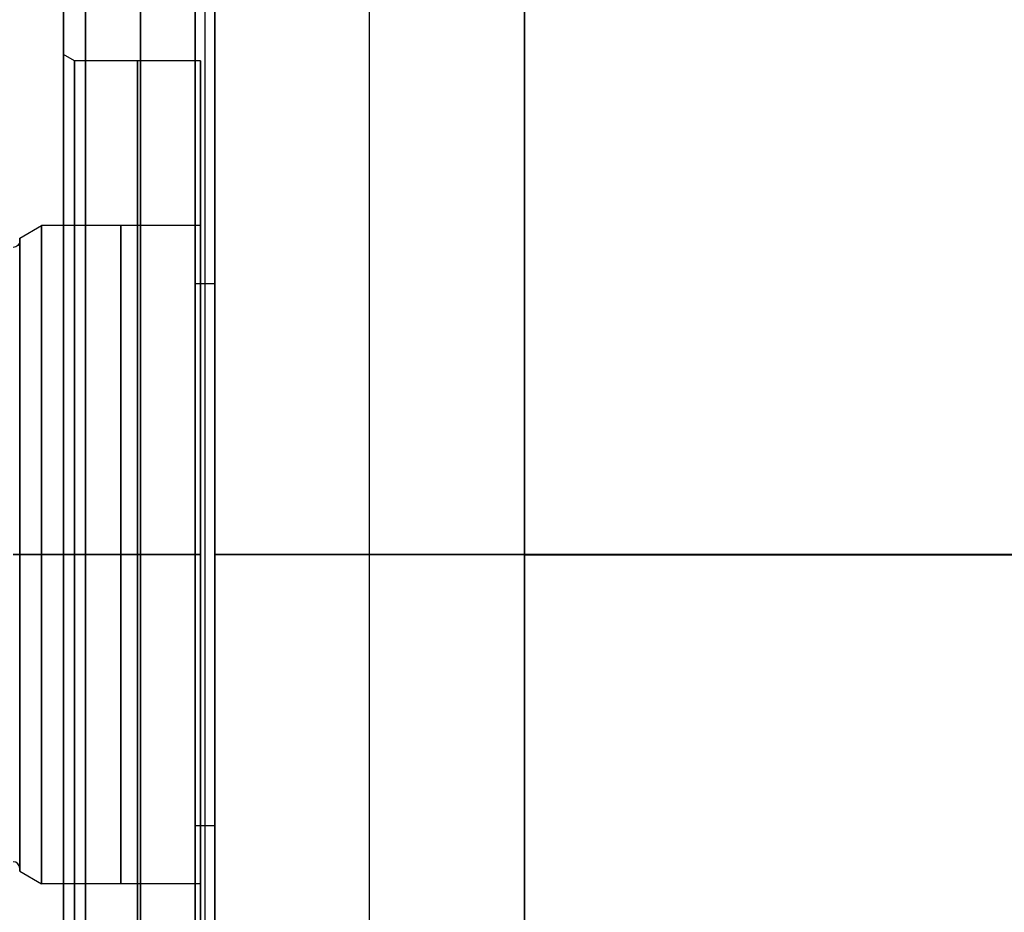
# Model space of a CAD drawing. Header units: millimetres. Extents: x 0 to 290, y -65 to 65.
# Tile 5 of 256: x 55 to 100, y -16 to 24. Entities that reach past the tile are written whole.
import ezdxf

# ---------------------------------------------------------------- set-up
doc = ezdxf.new("R2010")
doc.units = ezdxf.units.MM
doc.layers.add('Layer 01', color=7, linetype='Continuous', true_color=0x000000)

# ---------------------------------------------------------------- blocks, each defined once
blk = doc.blocks.new('Block 01')
at = {"layer": 'Layer 01'}
for p, q in [((63.45, -29.817, 64.348), (63.45, 55, 64.348)), ((70.95, -30.495, 64.929), (70.95, 55, 64.929)), ((57, 22.789), (57, 54)), ((78, -38.182, -65.026), (78, 38.182, -65.026)), ((78, -38.182, 65.026), (78, 38.182, 65.026)), ((70.95, -55, -64.929), (70.95, 30.495, -64.929)), ((63.45, -55, -64.348), (63.45, 29.817, -64.348)), ((57.5, 22.5), (57, 22.789)), ((63.235, 22.5), (57.5, 22.5)), ((63.235, 15), (63.235, 22.5)), ((55, 14.423), (56, 15)), ((63.235, 15), (56, 15)), ((55, 14.3), (55, 14.423)), ((63, 12.359, 63.891), (63.9, 12.359, 64.806)), ((55, 0, 14.423), (55, 0, 14.3)), ((55, 0, -14.3), (55, 0, -14.423)), ((57, 0, 54), (57, 0, 22.789)), ((57, 0, -22.789), (57, 0, -54)), ((63, 0, 63.891), (63, 0, 55)), ((63, 0, -55), (63, 0, -63.891)), ((63.235, 0, 22.5), (63.235, 0, 15)), ((63.235, 0, -15), (63.235, 0, -22.5)), ((78, 0, -65.052), (63.9, 0, -64.806)), ((63.9, 0, 64.806), (78, 0, 65.052)), ((131.475, 0, -65), (78, 0, -65)), ((78, 0, -65), (78, 0, -65.052)), ((78, 0, 65.052), (78, 0, 65)), ((78, -0.011, 65), (203.5, -0.011, 65)), ((63.9, -12.359, -64.806), (63, -12.359, -63.891)), ((55, -14.423), (55, -14.3)), ((55, -14.423), (56, -15)), ((63.235, -15), (56, -15)), ((63.235, -22.5), (63.235, -15))]:
    blk.add_line(p, q, dxfattribs=at)
at = {"layer": 'Layer 01', "extrusion": (-1, -9.55455e-33, 3.67548e-49)}
blk.add_arc((0, 0, -58), 55, 90, 270, dxfattribs=at)
at = {"layer": 'Layer 01', "extrusion": (-1, 0, 0)}
for centre, radius, start, end in [((0, 0, -60.5), 55, 90, 270), ((0, 0, -60.367), 22.5, 90, 270), ((0, 0, -56), 15, 90, 270), ((0, 0, -59.617), 15, 90, 270), ((0, 0, -63.235), 15, 90, 270), ((0, 0, -55), 14.3, 90, 270), ((0, 0, -59.617), 15, 270, 90), ((0, 0, -60.367), 22.5, 270, 90), ((0, 0, -60.5), 55, 270, 90), ((0, 0, -63.235), 22.5, 270, 90), ((0, 0, -63.235), 15, 270, 90)]:
    blk.add_arc(centre, radius, start, end, dxfattribs=at)
at = {"layer": 'Layer 01', "extrusion": (-1, -9.55455e-33, 3.18794e-49)}
for centre, radius in [((0, 0, -63), 55), ((0, 0, -57), 22.789)]:
    blk.add_arc(centre, radius, 90, 270, dxfattribs=at)
at = {"layer": 'Layer 01', "extrusion": (1, 9.55455e-33, -7.11424e-49)}
blk.add_arc((0, 0, 57), 54, 270, 90, dxfattribs=at)
at = {"layer": 'Layer 01', "extrusion": (1, 9.55455e-33, -7.5024e-50)}
blk.add_arc((0, 0, 57.5), 22.5, 270, 90, dxfattribs=at)
at = {"layer": 'Layer 01', "extrusion": (1, 0, 0)}
for centre, radius, start, end in [((0, 0, 63.235), 22.5, 270, 90), ((0, 0, 55), 14.423, 270, 90), ((0, 0, 55), 14.3, 270, 90), ((0, 0, 55), 14.3, 90, 270), ((0, 0, 56), 15, 90, 270), ((0, 0, 55), 14.423, 90, 270)]:
    blk.add_arc(centre, radius, start, end, dxfattribs=at)
at = {"layer": 'Layer 01', "extrusion": (0, 0, -1)}
blk.add_arc((-54.7, 14.3), 0.3, 180, 270, dxfattribs=at)
at = {"layer": 'Layer 01', "extrusion": (0, -1, 0)}
blk.add_arc((54.7, -14.3), 0.3, 0, 90, dxfattribs=at)
at = {"layer": 'Layer 01', "extrusion": (1, 9.55455e-33, 2.66254e-49)}
blk.add_arc((0, 0, 57), 22.789, 90, 270, dxfattribs=at)
at = {"layer": 'Layer 01', "extrusion": (1, 9.55455e-33, -1.50188e-48)}
blk.add_arc((0, 0, 57), 54, 90, 270, dxfattribs=at)
at = {"layer": 'Layer 01', "extrusion": (-1, -9.55455e-33, -5.10023e-49)}
blk.add_arc((0, 0, -57.5), 22.5, 270, 90, dxfattribs=at)
at = {"layer": 'Layer 01', "extrusion": (1, 9.55455e-33, 2.175e-49)}
blk.add_arc((0, 0, 58), 55, 90, 270, dxfattribs=at)
at = {"layer": 'Layer 01', "extrusion": (-1, -9.55455e-33, -4.61269e-49)}
blk.add_arc((0, 0, -63), 55, 270, 90, dxfattribs=at)
at = {"layer": 'Layer 01', "extrusion": (-1.22465e-16, -1, 1.22465e-16)}
blk.add_arc((54.7, 14.3), 0.3, 270, 0, dxfattribs=at)
at = {"layer": 'Layer 01'}
blk.add_arc((54.7, -14.3), 0.3, 0, 90, dxfattribs=at)
for points in [[(63, 55, 63.891), (63, 12.824, 63.891), (63, -29.351, 63.891)], [(63.9, 55, 64.806), (63.9, 12.376, 64.806), (63.9, -30.249, 64.806)], [(78, 38.182, -65), (78, 0, -65), (78, -38.182, -65)], [(78, -38.182, -65.052), (78, 0, -65.052), (78, 38.182, -65.052)], [(78, -38.182, 65), (78, 0, 65), (78, 38.182, 65)], [(78, 38.182, 65.052), (78, 0, 65.052), (78, -38.182, 65.052)], [(63.9, -55, -64.806), (63.9, -12.376, -64.806), (63.9, 30.249, -64.806)], [(63, -55, -63.891), (63, -12.824, -63.891), (63, 29.351, -63.891)], [(55, 0, 14.423), (55.5, 0, 14.711), (56, 0, 15)], [(56, 0, -15), (55.5, 0, -14.711), (55, 0, -14.423)], [(63.235, 0, -15), (59.617, 0, -15), (56, 0, -15)], [(56, 0, 15), (59.617, 0, 15), (63.235, 0, 15)], [(57, 0, 54), (57.5, 0, 54.5), (58, 0, 55)], [(58, 0, -55), (57.5, 0, -54.5), (57, 0, -54)], [(57, 0, -22.789), (57.25, 0, -22.644), (57.5, 0, -22.5)], [(57.5, 0, 22.5), (57.25, 0, 22.644), (57, 0, 22.789)], [(57.5, 0, -22.5), (60.367, 0, -22.5), (63.235, 0, -22.5)], [(63.235, 0, 22.5), (60.367, 0, 22.5), (57.5, 0, 22.5)], [(63, 0, -55), (60.5, 0, -55), (58, 0, -55)], [(58, 0, 55), (60.5, 0, 55), (63, 0, 55)]]:
    blk.add_open_spline(points, degree=2, dxfattribs=at)

msp = doc.modelspace()

# ---------------------------------------------------------------- block references
at = {"layer": 'Layer 01'}
msp.add_blockref('Block 01', (0, 0), dxfattribs=at)

doc.saveas('drawing.dxf')
